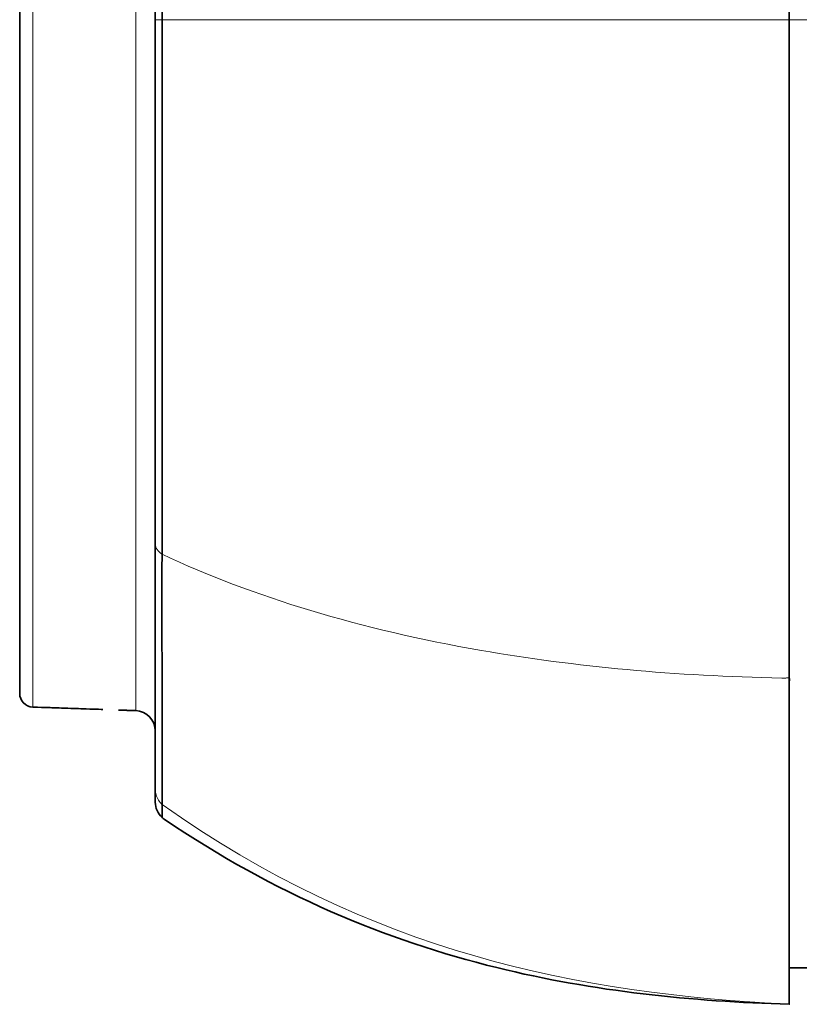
# Model space of a CAD drawing. Header units: millimetres. Extents: x 5 to 415, y 5 to 292.
# Tile 4 of 199: x 24 to 35, y 139 to 153. Entities that reach past the tile are written whole.
import ezdxf

# ---------------------------------------------------------------- set-up
doc = ezdxf.new("R2010")
doc.units = ezdxf.units.MM
doc.layers.add('Sichtbar (ISO)', color=7, linetype='Continuous', lineweight=35)
doc.layers.add('Sichtbar schmal (ISO)', color=7, linetype='Continuous', lineweight=18)

msp = doc.modelspace()

# ---------------------------------------------------------------- linework, layer by layer
at = {"layer": 'Sichtbar (ISO)'}
for p, q in [((25.93871003, 164.67700851), (25.93871003, 153.13263078)), ((23.93871003, 163.0698062), (23.93871003, 143.19564288)), ((25.93871003, 153.13262013), (25.93871003, 145.40002929)), ((25.93871003, 145.40002173), (25.93871003, 141.7820332)), ((24.1325038, 142.99595288), (24.13253334, 142.99595185)), ((25.93871003, 141.59004209), (25.93871003, 141.58957941)), ((35.58875335, 139.1519764), (35.28909671, 139.15197525))]:
    msp.add_line(p, q, dxfattribs=at)
for centre, radius, start, end in [((24.13871003, 143.19564288), 0.2, 180, 268.000016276), ((25.63871003, 142.64295696), 0.3, 359.999996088, 88.000606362), ((26.23871003, 141.59078743), 0.3, 180.000001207, 227.90357911)]:
    msp.add_arc(centre, radius, start, end, dxfattribs=at)
for points, knots in [([(35.28889103, 167.6388082), (35.2889743, 167.6387953), (35.28898264, 167.41676154), (35.28899762, 166.47088821), (35.28900505, 165.6810658), (35.28902161, 163.64159319), (35.28903075, 162.15470789), (35.28904361, 159.87905989), (35.28904966, 158.68470872), (35.28906171, 156.03275721), (35.28906749, 154.59106887), (35.28907262, 153.13266322)], [-1.7656024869, -1.7656024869, -1.7656024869, -1.7656024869, -1.5089872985, -1.5089872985, -1.2502302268, -1.2502302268, -0.832950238, -0.832950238, -0.4375244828, -0.4375244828, -0.0000027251, -0.0000027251, -0.0000027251, -0.0000027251]), ([(26.03816421, 164.9016275), (26.03816421, 164.90165672), (26.03949883, 164.89980769), (26.03890408, 164.89341891), (26.0390931, 164.8790133), (26.03903226, 164.8524585), (26.03905134, 164.80726203), (26.03904591, 164.73751186), (26.03904727, 164.64024167), (26.03904695, 164.51546074), (26.03904702, 164.36314579), (26.03904701, 164.18538561), (26.03904701, 163.98610752), (26.03904701, 163.76383097), (26.03904701, 163.50901722), (26.03904701, 163.20338646), (26.03904701, 162.82804916), (26.03904701, 162.36948788), (26.039047, 161.81324767), (26.03904702, 161.14466717), (26.03904694, 160.34948202), (26.0390473, 159.41880214), (26.03904586, 158.38629479), (26.0390509, 157.32713425), (26.03903479, 156.32408305), (26.03908482, 155.41147067), (26.03892797, 154.58817823), (26.03943216, 153.83869155), (26.03827971, 153.36165344), (26.03780162, 153.13265162)], [0, 0, 0, 0, 0.0259886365, 0.0546636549, 0.0869005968, 0.1235145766, 0.1645598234, 0.2071893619, 0.2471304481, 0.2835353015, 0.3167115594, 0.3465832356, 0.3732168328, 0.3981151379, 0.42395216, 0.452571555, 0.4843776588, 0.5194403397, 0.5580721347, 0.600632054, 0.6475793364, 0.6994957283, 0.7551836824, 0.8084358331, 0.8561331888, 0.8980961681, 0.9353430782, 0.9689520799, 1, 1, 1, 1]), ([(26.03780162, 153.13265162), (26.03784545, 152.67942651), (26.03787615, 152.22579784), (26.03785551, 151.77511855), (26.03784336, 151.50965364), (26.03783338, 151.2452146), (26.03783596, 150.98247594), (26.03783746, 150.82950734), (26.03784321, 150.67711505), (26.03785526, 150.52543537), (26.03788448, 150.15776579), (26.03787922, 149.79425395), (26.03785504, 149.43663667), (26.03784298, 149.25814989), (26.0378385, 149.08111952), (26.03783983, 148.90579736), (26.037841, 148.75126476), (26.03784667, 148.59805928), (26.03785563, 148.44629803), (26.0378759, 148.10302381), (26.03785946, 147.76718506), (26.03785557, 147.44004397), (26.03785122, 147.07513618), (26.03785664, 146.72104933), (26.03785536, 146.37924275), (26.0378539, 145.98540858), (26.03785217, 145.60788362), (26.03757037, 145.24952239)], [0, 0, 0, 0, 0.15731166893, 0.15731166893, 0.15731166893, 0.24997341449, 0.24997341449, 0.24997341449, 0.30392183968, 0.30392183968, 0.30392183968, 0.43469211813, 0.43469211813, 0.43469211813, 0.49995956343, 0.49995956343, 0.49995956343, 0.55748765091, 0.55748765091, 0.55748765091, 0.68761248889, 0.68761248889, 0.68761248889, 0.83275954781, 0.83275954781, 0.83275954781, 0.99999995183, 0.99999995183, 0.99999995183, 0.99999995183]), ([(35.28908742, 143.36299907), (35.2890938, 144.68137472), (35.28909158, 146.21276722), (35.28908415, 149.54642649), (35.28907897, 151.32813525), (35.28907262, 153.13266322)], [0.0000159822, 0.0000159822, 0.0000159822, 0.0000159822, 0.5338697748, 0.5338697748, 1.0738880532, 1.0738880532, 1.0738880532, 1.0738880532]), ([(26.03816424, 141.55913379), (26.03758543, 141.57042698), (26.03761209, 141.58361844), (26.03763972, 141.59779815), (26.03766986, 141.61326115), (26.03770078, 141.62989881), (26.03772945, 141.64795167), (26.03775379, 141.66326728), (26.03777636, 141.67960168), (26.03779673, 141.69709779), (26.03780284, 141.70234582), (26.03780876, 141.70769838), (26.03781441, 141.71315946), (26.03784166, 141.73948913), (26.03786428, 141.76834057), (26.03787752, 141.80017969), (26.0378913, 141.83331946), (26.03789605, 141.86969672), (26.03790709, 141.90980302), (26.03790791, 141.91279477), (26.03790877, 141.91580727), (26.03790967, 141.91884065), (26.03792417, 141.96783396), (26.03793981, 142.02227763), (26.03789945, 142.08283134), (26.03787021, 142.12671022), (26.03784871, 142.17377894), (26.03784478, 142.22418638), (26.03784281, 142.24945131), (26.03784525, 142.27555448), (26.03785362, 142.30243992), (26.0378792, 142.38460139), (26.0377971, 142.4741736), (26.03778796, 142.56967788), (26.03778539, 142.59658006), (26.03778136, 142.62395812), (26.03777597, 142.65178649), (26.03776355, 142.71585949), (26.03774389, 142.78231862), (26.03771834, 142.85121146), (26.03768565, 142.93937702), (26.03767218, 143.03150867), (26.03765408, 143.12758602), (26.0376361, 143.22304082), (26.03761309, 143.32239006), (26.03759334, 143.42562174), (26.03757204, 143.53698148), (26.0375555, 143.65286011), (26.03754018, 143.77317701), (26.03753973, 143.77665545), (26.0375393, 143.78013759), (26.03753886, 143.78362343), (26.03752283, 143.91251571), (26.0375129, 144.0464729), (26.03750695, 144.18503544), (26.03750283, 144.28080428), (26.0374998, 144.37877597), (26.03749773, 144.47882264), (26.03749642, 144.54273167), (26.0374955, 144.60748745), (26.03749478, 144.67306253), (26.03749273, 144.85891985), (26.03749482, 145.05134296), (26.03757037, 145.24952239)], [0.00000054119, 0.00000054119, 0.00000054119, 0.00000054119, 0.04166098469, 0.04166098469, 0.04166098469, 0.08709181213, 0.08709181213, 0.08709181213, 0.12563420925, 0.12563420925, 0.12563420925, 0.13719516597, 0.13719516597, 0.13719516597, 0.19293434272, 0.19293434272, 0.19293434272, 0.25095051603, 0.25095051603, 0.25095051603, 0.25527826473, 0.25527826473, 0.25527826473, 0.32517753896, 0.32517753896, 0.32517753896, 0.37582847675, 0.37582847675, 0.37582847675, 0.40121545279, 0.40121545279, 0.40121545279, 0.47879766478, 0.47879766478, 0.47879766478, 0.50065145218, 0.50065145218, 0.50065145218, 0.55096836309, 0.55096836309, 0.55096836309, 0.61536139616, 0.61536139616, 0.61536139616, 0.6793371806, 0.6793371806, 0.6793371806, 0.748350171, 0.748350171, 0.748350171, 0.75034537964, 0.75034537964, 0.75034537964, 0.82412001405, 0.82412001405, 0.82412001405, 0.87511005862, 0.87511005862, 0.87511005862, 0.90768210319, 0.90768210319, 0.90768210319, 1, 1, 1, 1]), ([(35.28909216, 143.36297792), (35.28909223, 143.15285362), (35.28909225, 142.95603575), (35.28909212, 141.39776145), (35.28908983, 140.59703769), (35.28908348, 139.46755413), (35.28907686, 139.15169244), (35.28909483, 139.15197525)], [-2.4136441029, -2.4136441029, -2.4136441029, -2.4136441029, -2.2870274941, -2.2870274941, -1.3375922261, -1.3375922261, -0.0000292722, -0.0000292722, -0.0000292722, -0.0000292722]), ([(35.28909452, 143.36300155), (35.28909501, 142.47322505), (35.28909481, 141.72320614), (35.28909385, 140.28738731), (35.28909262, 139.79113246), (35.28909016, 139.07538742), (35.28908846, 138.87915669), (35.28908476, 138.61991094), (35.28908241, 138.61161366), (35.28907991, 138.61267136)], [-0.57485258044, -0.57485258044, -0.57485258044, -0.57485258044, -0.5067894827, -0.5067894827, -0.39040411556, -0.39040411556, -0.2286828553, -0.2286828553, -0.00000126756, -0.00000126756, -0.00000126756, -0.00000126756]), ([(24.132157, 142.99596793), (24.13220454, 142.99596694), (24.13224811, 142.99587612), (24.13228728, 142.99582469), (24.13232222, 142.99577884), (24.13235369, 142.99575862), (24.13238194, 142.99575648)], [0.001733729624, 0.001733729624, 0.001733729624, 0.001733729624, 0.0024652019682, 0.0024652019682, 0.0024652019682, 0.0031173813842, 0.0031173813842, 0.0031173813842, 0.0031173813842]), ([(25.16551694, 142.95974252), (25.165504, 142.95974297), (25.16546872, 142.9597442), (25.16536502, 142.95974783), (25.16529643, 142.95975023), (25.16489905, 142.95976413), (25.16442195, 142.95978082), (25.16345202, 142.95981474), (25.16293592, 142.95983278), (25.16030578, 142.95992475), (25.15803706, 142.96000406), (25.15125719, 142.96024105), (25.14664233, 142.96040232), (24.99429784, 142.96572515), (24.84318283, 142.97099096), (24.50650977, 142.98272497), (24.31944169, 142.98924236), (24.13238193, 142.99575907)], [0, 0, 0, 0, 0.000044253, 0.000044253, 0.00008833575, 0.00008833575, 0.00026609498, 0.00026609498, 0.00044193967, 0.00044193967, 0.00114573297, 0.00114573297, 0.00255075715, 0.00255075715, 0.04749102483, 0.04749102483, 0.10364568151, 0.10364568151, 0.10364568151, 0.10364568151]), ([(25.64915853, 142.9425966), (25.6072592, 142.94408848), (25.56535979, 142.94558036), (25.50250697, 142.94781827), (25.48155257, 142.94856436), (25.45010997, 142.94968381), (25.43961655, 142.9500574), (25.41830279, 142.95081604), (25.40300573, 142.95136143), (25.3977787, 142.95154419)], [0, 0, 0, 0, 0.012577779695, 0.012577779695, 0.018867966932, 0.018867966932, 0.022017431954, 0.022017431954, 0.025272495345, 0.025272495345, 0.025272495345, 0.025272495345]), ([(25.64910428, 142.94277777), (25.61379851, 142.94401516), (25.57848809, 142.94525262), (25.52255021, 142.94721224), (25.50186899, 142.94793661), (25.46901097, 142.94908659), (25.45670879, 142.94951696), (25.44227516, 142.95002117), (25.4398573, 142.9501056), (25.43642622, 142.95022537), (25.43532437, 142.95026381), (25.4337823, 142.95031761), (25.43326864, 142.95033552), (25.43260762, 142.95035856), (25.43240023, 142.95036579), (25.43216077, 142.95037414), (25.4320926, 142.95037651), (25.4319911, 142.95038005), (25.43195628, 142.95038126), (25.43193322, 142.95038207), (25.43192967, 142.95038219), (25.43192967, 142.95038219)], [0, 0, 0, 0, 0.010600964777, 0.010600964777, 0.016815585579, 0.016815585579, 0.020532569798, 0.020532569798, 0.021275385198, 0.021275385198, 0.021632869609, 0.021632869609, 0.021821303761, 0.021821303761, 0.021920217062, 0.021920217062, 0.021969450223, 0.021969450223, 0.022016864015, 0.022016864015, 0.022037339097, 0.022037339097, 0.022037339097, 0.022037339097]), ([(25.9387101, 141.7820332), (25.93871108, 141.74359143), (25.93871028, 141.71169942), (25.93871003, 141.68602001), (25.93870983, 141.66516599), (25.93870994, 141.64840272), (25.93871002, 141.63525977), (25.93871002, 141.63478518), (25.93871002, 141.63431532), (25.93871003, 141.63385015), (25.93871008, 141.62245915), (25.93871008, 141.61389924), (25.93871014, 141.60753798), (25.93871018, 141.60202536), (25.93871023, 141.59815972), (25.93871018, 141.59548951), (25.93871014, 141.59359132), (25.93871003, 141.59229509), (25.93871003, 141.59140047), (25.93871003, 141.5911855), (25.93871003, 141.59100005), (25.93871005, 141.59084145), (25.9387101, 141.59026132), (25.93871021, 141.59004301), (25.93871031, 141.59004242)], [0, 0, 0, 0, 0.04244990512, 0.04244990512, 0.04244990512, 0.07692307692, 0.07692307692, 0.07692307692, 0.07816790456, 0.07816790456, 0.07816790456, 0.10865095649, 0.10865095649, 0.10865095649, 0.13506730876, 0.13506730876, 0.13506730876, 0.15384615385, 0.15384615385, 0.15384615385, 0.15835849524, 0.15835849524, 0.15835849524, 0.17486472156, 0.17486472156, 0.17486472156, 0.17486472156]), ([(26.03820023, 141.55670501), (26.03876172, 141.5183319), (26.03887521, 141.4873514), (26.03893943, 141.46272315), (26.03899767, 141.44039035), (26.03901534, 141.42328092), (26.03901902, 141.41012159), (26.03902194, 141.39969622), (26.03901605, 141.39175007), (26.0390162, 141.38566304), (26.03901622, 141.38489567), (26.03901631, 141.38415788), (26.03901648, 141.38344844), (26.03901784, 141.37775448), (26.03902394, 141.37388722), (26.03903247, 141.37130484), (26.03904023, 141.36895832), (26.03904998, 141.36767268), (26.03906059, 141.36703513), (26.03907039, 141.36644663), (26.03908091, 141.36641032), (26.03909168, 141.36660091), (26.03910157, 141.36677593), (26.03911167, 141.36714229), (26.03912094, 141.36745419), (26.0391212, 141.36746296), (26.03912146, 141.36747169), (26.03912172, 141.36748038), (26.03913114, 141.36779635), (26.03913938, 141.36804811), (26.03914597, 141.36824864), (26.03915298, 141.36846204), (26.03915813, 141.36861741), (26.03916188, 141.36872265), (26.03916607, 141.36884058), (26.0391685, 141.36889555), (26.03916945, 141.36890126), (26.03917053, 141.36890769), (26.03916975, 141.36885163), (26.03916766, 141.36875191), (26.03916535, 141.36864183), (26.03916143, 141.36847857), (26.03915664, 141.3682872), (26.03915137, 141.3680766), (26.03914504, 141.36783197), (26.03913857, 141.36758883), (26.03913263, 141.36736586), (26.03912656, 141.36714414), (26.03912126, 141.36694557), (26.03912018, 141.3669053), (26.03911913, 141.36686599), (26.03911811, 141.36682782), (26.0391114, 141.36657781), (26.03910574, 141.36637701), (26.03910108, 141.36621481), (26.03909593, 141.36603521), (26.03909203, 141.36590294), (26.03908914, 141.36581128), (26.03908595, 141.36570961), (26.03908401, 141.36565792), (26.03908308, 141.36564469), (26.03908204, 141.36562999), (26.03908226, 141.36566285), (26.03908338, 141.36572797), (26.03908462, 141.36580057), (26.03908699, 141.36591328), (26.03908997, 141.36604566), (26.0390933, 141.3661936), (26.03909742, 141.36636612), (26.03910169, 141.36653043), (26.03910475, 141.36664815), (26.0391079, 141.36676165), (26.0391108, 141.36686451), (26.03911243, 141.36692256), (26.03911398, 141.36697722), (26.03911548, 141.36702727), (26.03912014, 141.36718328), (26.03912426, 141.36729438), (26.03912783, 141.36737399), (26.03913185, 141.36746382), (26.03913515, 141.36751356), (26.03913789, 141.36753192), (26.03914098, 141.36755268), (26.03914336, 141.36753331), (26.03914517, 141.3674898), (26.03914723, 141.36744021), (26.03914856, 141.36735926), (26.03914941, 141.36726953), (26.03915039, 141.3671675), (26.03915074, 141.36705412), (26.03915085, 141.36696295), (26.03915097, 141.36686167), (26.03915079, 141.36678779), (26.03840936, 141.36573144)], [0.00049626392, 0.00049626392, 0.00049626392, 0.00049626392, 0.02410405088, 0.02410405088, 0.02410405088, 0.04551149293, 0.04551149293, 0.04551149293, 0.06247137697, 0.06247137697, 0.06247137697, 0.06460944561, 0.06460944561, 0.06460944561, 0.08176957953, 0.08176957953, 0.08176957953, 0.09736238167, 0.09736238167, 0.09736238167, 0.11175546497, 0.11175546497, 0.11175546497, 0.12497328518, 0.12497328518, 0.12497328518, 0.12534511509, 0.12534511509, 0.12534511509, 0.13887641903, 0.13887641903, 0.13887641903, 0.15327655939, 0.15327655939, 0.15327655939, 0.16941343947, 0.16941343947, 0.16941343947, 0.18758865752, 0.18758865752, 0.18758865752, 0.20765088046, 0.20765088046, 0.20765088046, 0.2297299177, 0.2297299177, 0.2297299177, 0.2499771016, 0.2499771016, 0.2499771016, 0.25408276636, 0.25408276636, 0.25408276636, 0.28097774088, 0.28097774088, 0.28097774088, 0.31075583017, 0.31075583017, 0.31075583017, 0.34378808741, 0.34378808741, 0.34378808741, 0.38051327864, 0.38051327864, 0.38051327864, 0.42145365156, 0.42145365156, 0.42145365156, 0.46720741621, 0.46720741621, 0.46720741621, 0.49998473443, 0.49998473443, 0.49998473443, 0.51848316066, 0.51848316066, 0.51848316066, 0.57615062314, 0.57615062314, 0.57615062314, 0.64122095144, 0.64122095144, 0.64122095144, 0.71480463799, 0.71480463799, 0.71480463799, 0.79868336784, 0.79868336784, 0.79868336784, 0.89405401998, 0.89405401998, 0.89405401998, 1, 1, 1, 1]), ([(26.03776716, 141.36466463), (26.03776655, 141.36470276), (26.03776598, 141.3647419), (26.03776545, 141.36478205), (26.03776049, 141.36515726), (26.03775925, 141.36562093), (26.03777023, 141.3660009), (26.03778152, 141.36639158), (26.03780382, 141.36669508), (26.03777136, 141.36677555), (26.03774203, 141.36684825), (26.03766799, 141.36673887), (26.03777032, 141.36616339), (26.03781513, 141.36591144), (26.03783726, 141.36560869), (26.03784039, 141.36524139), (26.03784432, 141.36478104), (26.03781842, 141.36421905), (26.03776702, 141.36429649), (26.03774724, 141.3643263), (26.03773414, 141.36444369), (26.03772631, 141.36469233)], [0.74624572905, 0.74624572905, 0.74624572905, 0.74624572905, 0.75022322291, 0.75022322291, 0.75022322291, 0.78739582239, 0.78739582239, 0.78739582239, 0.82561580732, 0.82561580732, 0.82561580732, 0.86014754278, 0.86014754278, 0.86014754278, 0.87526609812, 0.87526609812, 0.87526609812, 0.89421393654, 0.89421393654, 0.89421393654, 0.90150847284, 0.90150847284, 0.90150847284, 0.90150847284]), ([(35.28887395, 138.61267006), (35.28889377, 138.61266948), (35.28886718, 138.61267296), (35.28883651, 138.61267703), (35.28883243, 138.61267736), (35.28882835, 138.61267758)], [-4.8650107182, -4.8650107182, -4.8650107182, -4.8650107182, -2.4325106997, -2.4325106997, -2.0595488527, -2.0595488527, -2.0595488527, -2.0595488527]), ([(35.28907991, 138.61267136), (35.28905332, 138.61268787), (35.28902673, 138.61267374), (35.28897354, 138.6126698), (35.28894695, 138.61266792), (35.28887395, 138.61267006)], [-4.8650103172, -4.8650103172, -4.8650103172, -4.8650103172, -2.4325103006, -2.4325103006, -0.000010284, -0.000010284, -0.000010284, -0.000010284])]:
    msp.add_open_spline(points, degree=3, knots=knots, dxfattribs=at)
for points in [[(25.16551694, 142.95974252), (24.82100271, 142.97179442), (24.47711459, 142.98353584), (24.13196105, 142.99552119)], [(26.06936922, 141.3431493), (26.05885103, 141.35029229), (26.04833284, 141.35745324), (26.03840936, 141.36573144)], [(30.97696932, 139.15269859), (29.34110262, 139.55592448), (27.70523592, 140.2322189), (26.06936922, 141.3431493)], [(30.97696932, 139.15269859), (32.41425539, 138.79842097), (33.85154146, 138.6549393), (35.28887395, 138.61267006)], [(35.28876023, 138.61267427), (35.28876041, 138.61258451), (35.28876059, 138.61260205), (35.28876078, 138.61267339)]]:
    msp.add_open_spline(points, degree=3, dxfattribs=at)
at = {"layer": 'Sichtbar schmal (ISO)'}
for p, q in [((35.58867136, 153.13248791), (35.28907089, 153.13248666)), ((25.64917679, 142.94277058), (25.64917681, 142.9427811))]:
    msp.add_line(p, q, dxfattribs=at)
for centre, major_axis, ratio, start_param, end_param in [((26.23871003, 153.1326268), (-0.3, 0.00000398), 0.0001043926, 5.4459448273, 6.283237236), ((46.15870196, 153.1369585), (25.0037659, 0.00572518), 0.0000203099, 2.5040215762, 2.5059633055), ((26.23871002, 145.40002313), (-0.3, -0.0000129), 0.6678183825, 6.2831049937, 7.1203970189), ((44.10218923, 156.25877635), (-22.70599881, -6.17208523), 0.4960543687, 0.5285138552, 0.8145138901), ((41.54846359, 153.96118438), (19.86507191, 4.00473031), 0.4909792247, 4.0420415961, 4.2888841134)]:
    msp.add_ellipse(centre, major_axis=major_axis, ratio=ratio, start_param=start_param, end_param=end_param, dxfattribs=at)
for points, knots in [([(24.13238194, 142.99575648), (24.13247158, 142.99574968), (24.1325288, 142.99592494), (24.13256127, 142.99604135), (24.1326078, 142.99620821), (24.13260329, 142.99628798), (24.13256568, 142.99641928), (24.13252561, 142.99655916), (24.13244802, 142.99675061), (24.1323557, 142.99696161), (24.13209981, 142.99754646), (24.13173078, 142.99826798), (24.13173051, 142.99932624), (24.13173039, 142.99976973), (24.13173031, 143.00025779), (24.13173025, 143.00079398), (24.13173005, 143.00252211), (24.13173003, 143.00475015), (24.13173014, 143.00752067), (24.13173016, 143.00819098), (24.13173019, 143.00889305), (24.13173023, 143.00962779), (24.13173034, 143.0119204), (24.13173036, 143.01453095), (24.13173033, 143.01748791), (24.13173031, 143.02008323), (24.13173024, 143.02294539), (24.13173017, 143.02610433), (24.13173004, 143.03134899), (24.13173016, 143.03741142), (24.13173019, 143.04443484), (24.13173019, 143.04577333), (24.1317302, 143.04714674), (24.1317302, 143.0485561), (24.13173019, 143.05681045), (24.13173, 143.0662969), (24.13173019, 143.07723184), (24.13173024, 143.07998178), (24.13173027, 143.08282331), (24.13173029, 143.08576022), (24.13173032, 143.09364969), (24.13173026, 143.10222684), (24.13173019, 143.11160938), (24.1317301, 143.12318082), (24.13173019, 143.13597686), (24.13173019, 143.15023863), (24.13173019, 143.162981), (24.13173013, 143.17689343), (24.13173019, 143.19216876), (24.1317302, 143.19390763), (24.1317302, 143.19566417), (24.13173021, 143.1974387), (24.13173024, 143.20995518), (24.13173021, 143.2233654), (24.13173019, 143.23781896), (24.13173017, 143.25354254), (24.13173018, 143.27050033), (24.13173019, 143.28890872), (24.13173019, 143.2910631), (24.1317302, 143.29323738), (24.1317302, 143.29543194), (24.1317302, 143.31168719), (24.13173018, 143.32905321), (24.13173019, 143.34770229), (24.13173021, 143.3688154), (24.13173026, 143.39157184), (24.13173019, 143.41625792), (24.13173015, 143.43060286), (24.13173014, 143.44560214), (24.13173014, 143.46131288), (24.13173015, 143.47270494), (24.13173016, 143.48447115), (24.13173019, 143.49663526), (24.13173026, 143.52573308), (24.13173023, 143.55709935), (24.13173019, 143.59102356), (24.13173016, 143.62123576), (24.13173023, 143.65348021), (24.1317302, 143.687924), (24.1317302, 143.69093224), (24.1317302, 143.69395724), (24.13173019, 143.69699923), (24.13173015, 143.73123321), (24.13173017, 143.76761225), (24.13173019, 143.80604991), (24.13173021, 143.83975643), (24.13173007, 143.87504199), (24.13173019, 143.91174986), (24.1317303, 143.94477361), (24.13173026, 143.97893865), (24.13173019, 144.01411062), (24.13173013, 144.0473189), (24.13173009, 144.0814258), (24.13173019, 144.11636023), (24.13173026, 144.13794676), (24.1317303, 144.15985423), (24.13173028, 144.18206631), (24.13173027, 144.19569278), (24.13173025, 144.20943395), (24.13173019, 144.22329725), (24.13173005, 144.26121177), (24.13173016, 144.30001904), (24.13173019, 144.33974686), (24.13173023, 144.38036383), (24.13173019, 144.42194325), (24.13173019, 144.46450592), (24.13173019, 144.46662095), (24.13173019, 144.4687384), (24.13173019, 144.47085829), (24.13173019, 144.52022755), (24.13173019, 144.57091368), (24.13173019, 144.62289394), (24.13173019, 144.67792345), (24.13173018, 144.73440323), (24.13173019, 144.79231006), (24.13173019, 144.79582201), (24.13173019, 144.7993392), (24.13173019, 144.80286163), (24.1317302, 144.87229249), (24.13173024, 144.94376064), (24.13173019, 145.01722744), (24.13173015, 145.07978717), (24.13173011, 145.14379761), (24.13173014, 145.20921518), (24.13173015, 145.22830036), (24.13173017, 145.24750527), (24.13173019, 145.2668287), (24.1317303, 145.35633471), (24.13173021, 145.44837779), (24.13173019, 145.54278189), (24.13173017, 145.63864999), (24.1317302, 145.73695244), (24.13173019, 145.83749393), (24.13173019, 145.87155937), (24.13173018, 145.90587669), (24.13173018, 145.9404466), (24.13173016, 146.00988417), (24.13173015, 146.08034031), (24.13173019, 146.15172696), (24.13173025, 146.25322), (24.13173028, 146.35661355), (24.13173021, 146.46178065), (24.13173021, 146.47171657), (24.1317302, 146.48166834), (24.13173019, 146.49163598), (24.13173009, 146.61569599), (24.13173015, 146.74220185), (24.13173019, 146.87103311), (24.13173024, 147.01360128), (24.13173026, 147.15901691), (24.13173019, 147.30713214), (24.13173019, 147.31786063), (24.13173018, 147.32860336), (24.13173018, 147.3393602), (24.13173012, 147.49359671), (24.13173016, 147.65073451), (24.13173019, 147.81060138), (24.13173023, 147.99908009), (24.13173029, 148.19135103), (24.13173019, 148.38710618), (24.1317301, 148.5786084), (24.13172998, 148.77344513), (24.13173012, 148.97126957), (24.13173014, 148.99683413), (24.13173016, 149.02244856), (24.13173019, 149.04811186), (24.13173046, 149.29734436), (24.13173049, 149.55119741), (24.13173019, 149.80884955), (24.13173014, 149.84984539), (24.13173011, 149.89093783), (24.13173007, 149.93212286), (24.13172991, 150.14665504), (24.13172997, 150.36370038), (24.13173012, 150.58274317), (24.13173014, 150.61633306), (24.13173016, 150.6499699), (24.13173019, 150.68365193), (24.13173045, 151.0015633), (24.13173047, 151.32348991), (24.13173019, 151.64769478), (24.13172992, 151.96704568), (24.13172895, 152.28860813), (24.13173019, 152.61080428), (24.13173043, 152.6736512), (24.13173061, 152.73651349), (24.13173074, 152.79939459), (24.13173122, 153.04428707), (24.13173086, 153.28946382), (24.13173019, 153.53433591), (24.13172979, 153.68243555), (24.1317298, 153.83050628), (24.13172992, 153.97826299), (24.13173005, 154.14725071), (24.1317303, 154.31582727), (24.13173019, 154.48394465), (24.13173006, 154.68704954), (24.13173003, 154.88932613), (24.13173005, 155.09042851), (24.13173007, 155.23812212), (24.13173012, 155.38518253), (24.13173019, 155.53139197), (24.13173027, 155.70623741), (24.13173022, 155.87992146), (24.13173017, 156.05214873), (24.13173011, 156.24273544), (24.13173006, 156.431538), (24.13173019, 156.61823346), (24.13173029, 156.75736549), (24.13173036, 156.89531303), (24.13173039, 157.03196295), (24.13173043, 157.2287338), (24.13173039, 157.42281353), (24.13173019, 157.61381666), (24.13173008, 157.72480345), (24.13172999, 157.8347689), (24.13172994, 157.9436259), (24.13172987, 158.11992564), (24.13172992, 158.2933173), (24.13173019, 158.46360512), (24.13173033, 158.55350176), (24.13173036, 158.64250791), (24.13173034, 158.73063246), (24.13173031, 158.8838328), (24.13173014, 159.03436921), (24.13173019, 159.18201289), (24.13173024, 159.31103209), (24.1317302, 159.43785332), (24.13173018, 159.56240684), (24.13173017, 159.63928118), (24.13173016, 159.71529125), (24.13173019, 159.79038668), (24.13173024, 159.918517), (24.1317305, 160.04403215), (24.13173043, 160.16667275), (24.13173041, 160.2122139), (24.13173034, 160.25735807), (24.13173019, 160.30210166), (24.13172974, 160.44212443), (24.13172995, 160.57814792), (24.13173016, 160.70958342), (24.13173017, 160.71638693), (24.13173018, 160.72317814), (24.13173019, 160.72995703), (24.13173038, 160.85318798), (24.13173029, 160.97233706), (24.13173019, 161.08709068), (24.13173015, 161.13141734), (24.13173014, 161.1750914), (24.13173014, 161.21809294), (24.13173015, 161.27528985), (24.13173017, 161.33129672), (24.13173019, 161.38609453), (24.13173023, 161.47273202), (24.13173014, 161.55633684), (24.13173019, 161.63684548), (24.13173024, 161.70971714), (24.13173035, 161.78005285), (24.13173019, 161.84784199), (24.13173014, 161.8685073), (24.1317301, 161.88892779), (24.13173007, 161.9091174), (24.13173001, 161.95098626), (24.13173002, 161.99186315), (24.13173019, 162.03172711), (24.13173041, 162.0826549), (24.13173042, 162.1319646), (24.13173028, 162.1796814), (24.13173025, 162.18752567), (24.13173022, 162.19532665), (24.13173019, 162.20308435), (24.13172995, 162.2622292), (24.13173129, 162.31882184), (24.13173019, 162.37231301), (24.13172973, 162.39469579), (24.13172951, 162.41655589), (24.13172945, 162.43779825), (24.13172935, 162.47215752), (24.13172969, 162.5048958), (24.13173019, 162.53603047), (24.13173083, 162.57598589), (24.13173045, 162.61322532), (24.13173027, 162.64793054), (24.13173022, 162.65643862), (24.13173019, 162.66479508), (24.13173019, 162.67299873), (24.13173019, 162.70052499), (24.13173008, 162.72637349), (24.13173007, 162.75068403), (24.13173007, 162.76349323), (24.1317301, 162.77587529), (24.13173019, 162.78785641), (24.13173049, 162.82673458), (24.13173019, 162.86140059), (24.13173019, 162.89267552), (24.13173019, 162.90610751), (24.1317302, 162.91891147), (24.1317302, 162.93114685), (24.1317302, 162.95156644), (24.1317302, 162.97040382), (24.13173019, 162.98788634), (24.13173017, 163.01966422), (24.13173035, 163.04698316), (24.13173019, 163.07098989), (24.13173001, 163.09779841), (24.13172983, 163.12046427), (24.13173019, 163.13996613), (24.13173047, 163.15495167), (24.13173071, 163.16806535), (24.13173058, 163.17968785), (24.13173052, 163.18448427), (24.1317304, 163.18902623), (24.13173019, 163.19333005), (24.13172948, 163.20812753), (24.13172991, 163.22010958), (24.13173019, 163.2298693), (24.1317304, 163.23702369), (24.13173044, 163.24298253), (24.13173032, 163.24796163), (24.13173029, 163.24921324), (24.13173024, 163.25040288), (24.13173019, 163.25153259), (24.13172996, 163.25655864), (24.13173014, 163.2603989), (24.13173019, 163.26322577), (24.13173024, 163.26568033), (24.1317302, 163.26737066), (24.13173019, 163.26840494), (24.13173019, 163.26926706), (24.13173021, 163.26967327), (24.13173019, 163.26968437)], [0.00311738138, 0.00311738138, 0.00311738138, 0.00311738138, 0.00518665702, 0.00518665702, 0.00518665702, 0.00815248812, 0.00815248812, 0.00815248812, 0.01131213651, 0.01131213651, 0.01131213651, 0.02006996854, 0.02006996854, 0.02006996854, 0.02374013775, 0.02374013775, 0.02374013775, 0.03556902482, 0.03556902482, 0.03556902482, 0.03843094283, 0.03843094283, 0.03843094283, 0.04736100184, 0.04736100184, 0.04736100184, 0.05519887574, 0.05519887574, 0.05519887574, 0.06821175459, 0.06821175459, 0.06821175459, 0.07069167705, 0.07069167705, 0.07069167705, 0.08521603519, 0.08521603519, 0.08521603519, 0.08886865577, 0.08886865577, 0.08886865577, 0.09868073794, 0.09868073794, 0.09868073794, 0.11078192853, 0.11078192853, 0.11078192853, 0.12159388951, 0.12159388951, 0.12159388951, 0.12282467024, 0.12282467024, 0.12282467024, 0.13150585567, 0.13150585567, 0.13150585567, 0.1409498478, 0.1409498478, 0.1409498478, 0.14205510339, 0.14205510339, 0.14205510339, 0.15024181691, 0.15024181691, 0.15024181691, 0.15951021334, 0.15951021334, 0.15951021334, 0.16489602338, 0.16489602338, 0.16489602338, 0.16880134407, 0.16880134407, 0.16880134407, 0.17814327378, 0.17814327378, 0.17814327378, 0.18646300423, 0.18646300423, 0.18646300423, 0.18718962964, 0.18718962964, 0.18718962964, 0.19536693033, 0.19536693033, 0.19536693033, 0.20253772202, 0.20253772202, 0.20253772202, 0.20898883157, 0.20898883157, 0.20898883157, 0.21507976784, 0.21507976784, 0.21507976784, 0.21884345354, 0.21884345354, 0.21884345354, 0.2211523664, 0.2211523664, 0.2211523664, 0.22746697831, 0.22746697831, 0.22746697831, 0.233922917, 0.233922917, 0.233922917, 0.234243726, 0.234243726, 0.234243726, 0.24171493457, 0.24171493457, 0.24171493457, 0.24962441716, 0.24962441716, 0.24962441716, 0.25010411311, 0.25010411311, 0.25010411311, 0.25955942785, 0.25955942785, 0.25955942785, 0.26761098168, 0.26761098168, 0.26761098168, 0.26995997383, 0.26995997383, 0.26995997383, 0.28084048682, 0.28084048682, 0.28084048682, 0.29188973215, 0.29188973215, 0.29188973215, 0.29563343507, 0.29563343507, 0.29563343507, 0.30315308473, 0.30315308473, 0.30315308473, 0.31384404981, 0.31384404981, 0.31384404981, 0.3148541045, 0.3148541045, 0.3148541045, 0.32742552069, 0.32742552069, 0.32742552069, 0.34133739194, 0.34133739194, 0.34133739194, 0.34234507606, 0.34234507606, 0.34234507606, 0.35679370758, 0.35679370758, 0.35679370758, 0.37382825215, 0.37382825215, 0.37382825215, 0.39049270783, 0.39049270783, 0.39049270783, 0.39264623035, 0.39264623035, 0.39264623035, 0.41356044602, 0.41356044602, 0.41356044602, 0.41688817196, 0.41688817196, 0.41688817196, 0.43422224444, 0.43422224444, 0.43422224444, 0.43688039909, 0.43688039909, 0.43688039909, 0.46196967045, 0.46196967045, 0.46196967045, 0.48668330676, 0.48668330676, 0.48668330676, 0.49150389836, 0.49150389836, 0.49150389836, 0.5102778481, 0.5102778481, 0.5102778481, 0.52163240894, 0.52163240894, 0.52163240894, 0.53461849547, 0.53461849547, 0.53461849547, 0.55030716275, 0.55030716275, 0.55030716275, 0.56182923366, 0.56182923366, 0.56182923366, 0.57560797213, 0.57560797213, 0.57560797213, 0.59085552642, 0.59085552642, 0.59085552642, 0.60221854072, 0.60221854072, 0.60221854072, 0.61858086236, 0.61858086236, 0.61858086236, 0.62808856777, 0.62808856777, 0.62808856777, 0.64348680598, 0.64348680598, 0.64348680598, 0.65161568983, 0.65161568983, 0.65161568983, 0.66574736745, 0.66574736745, 0.66574736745, 0.67809640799, 0.67809640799, 0.67809640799, 0.6857182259, 0.6857182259, 0.6857182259, 0.69872282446, 0.69872282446, 0.69872282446, 0.70355193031, 0.70355193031, 0.70355193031, 0.71866437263, 0.71866437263, 0.71866437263, 0.7194466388, 0.7194466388, 0.7194466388, 0.73366717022, 0.73366717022, 0.73366717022, 0.7391602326, 0.7391602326, 0.7391602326, 0.74646662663, 0.74646662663, 0.74646662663, 0.75801832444, 0.75801832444, 0.75801832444, 0.76847423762, 0.76847423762, 0.76847423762, 0.77166168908, 0.77166168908, 0.77166168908, 0.77827177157, 0.77827177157, 0.77827177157, 0.78671641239, 0.78671641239, 0.78671641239, 0.78810464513, 0.78810464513, 0.78810464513, 0.79868856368, 0.79868856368, 0.79868856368, 0.8031172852, 0.8031172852, 0.8031172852, 0.81028068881, 0.81028068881, 0.81028068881, 0.8194735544, 0.8194735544, 0.8194735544, 0.82172721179, 0.82172721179, 0.82172721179, 0.82928905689, 0.82928905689, 0.82928905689, 0.83327338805, 0.83327338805, 0.83327338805, 0.84620236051, 0.84620236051, 0.84620236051, 0.85175510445, 0.85175510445, 0.85175510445, 0.86102205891, 0.86102205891, 0.86102205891, 0.87786655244, 0.87786655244, 0.87786655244, 0.89667694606, 0.89667694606, 0.89667694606, 0.91113116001, 0.91113116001, 0.91113116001, 0.91709618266, 0.91709618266, 0.91709618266, 0.93760525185, 0.93760525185, 0.93760525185, 0.9526394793, 0.9526394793, 0.9526394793, 0.95641867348, 0.95641867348, 0.95641867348, 0.97323218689, 0.97323218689, 0.97323218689, 0.98783123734, 0.98783123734, 0.98783123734, 0.99999999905, 0.99999999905, 0.99999999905, 0.99999999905]), ([(25.64917683, 142.94280307), (25.64917713, 142.9430625), (25.64918115, 142.94656456), (25.64917952, 142.96282381), (25.64918002, 142.99081525), (25.64917975, 143.03095502), (25.64918016, 143.08370879), (25.6491798, 143.15078115), (25.64917978, 143.23271649), (25.64918015, 143.3296355), (25.64917961, 143.44050464), (25.64918053, 143.5634108), (25.64917894, 143.69624818), (25.64917957, 143.83945006), (25.6491808, 143.99583521), (25.64917946, 144.1704223), (25.64918003, 144.36984799), (25.64917963, 144.60438206), (25.64918005, 144.88428887), (25.64917985, 145.21689035), (25.64917928, 145.60627546), (25.64918021, 146.05318477), (25.64917973, 146.56081694), (25.64918012, 147.13939867), (25.6491795, 147.80232415), (25.64917984, 148.54619321), (25.64917979, 149.33871304), (25.64917996, 150.12802881), (25.64917969, 150.86965577), (25.64917986, 151.54324901), (25.64917987, 152.15264179), (25.64917971, 152.71852707), (25.64918027, 153.26748205), (25.64918005, 153.82527146), (25.64917947, 154.41455709), (25.64917992, 155.05041878), (25.6491799, 155.73488926), (25.64917978, 156.45161556), (25.64917988, 157.16654998), (25.64917989, 157.84234046), (25.64917977, 158.45796538), (25.64917996, 159.01724558), (25.64917976, 159.54042724), (25.64918011, 160.04153895), (25.64917962, 160.50917486), (25.64917999, 160.92013445), (25.6491801, 161.26275385), (25.64917883, 161.54498664), (25.64917901, 161.77994641), (25.64918011, 161.97725397), (25.64918008, 162.14347077), (25.64917976, 162.2836039), (25.6491802, 162.40116581), (25.64917986, 162.50037956), (25.64917907, 162.58632295), (25.64917957, 162.66413888), (25.64918014, 162.73797298), (25.64917977, 162.81073155), (25.64917982, 162.88297757), (25.64917977, 162.95355495), (25.64918002, 163.02084158), (25.64918012, 163.08378477), (25.64917973, 163.14177307), (25.64918003, 163.19411654), (25.64917977, 163.2395067), (25.64918001, 163.27673675), (25.64917981, 163.30361631), (25.64917989, 163.31953261), (25.64917985, 163.32265243), (25.64917985, 163.32267488)], [0.00183379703, 0.00183379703, 0.00183379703, 0.00183379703, 0.02460369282, 0.04720950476, 0.06809563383, 0.08745769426, 0.10557480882, 0.12265230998, 0.13854836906, 0.15310327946, 0.1663399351, 0.17828127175, 0.18902388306, 0.19895455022, 0.20865757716, 0.21862283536, 0.22923498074, 0.24079141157, 0.25358496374, 0.26776420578, 0.28310784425, 0.29943363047, 0.31678688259, 0.33541103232, 0.35586279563, 0.37816831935, 0.40097251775, 0.42271174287, 0.44244187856, 0.45986114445, 0.47531637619, 0.48955165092, 0.50335120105, 0.51740542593, 0.53235373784, 0.54875316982, 0.56678328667, 0.58620175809, 0.60625398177, 0.62570633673, 0.6437925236, 0.66074338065, 0.67724414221, 0.69412912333, 0.71136356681, 0.72732199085, 0.74134660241, 0.75377918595, 0.76496735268, 0.77507676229, 0.78422254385, 0.79244383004, 0.79979311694, 0.80646629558, 0.81274885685, 0.81894538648, 0.82540908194, 0.83251768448, 0.84059762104, 0.84971409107, 0.85983735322, 0.87110567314, 0.88378299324, 0.89812443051, 0.9144339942, 0.93300698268, 0.95380471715, 0.97633009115, 0.9999999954, 0.9999999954, 0.9999999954, 0.9999999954]), ([(26.06707973, 153.13266035), (27.3439593, 153.13265926), (28.81189883, 153.13265992), (30.41106227, 153.13266098), (31.23753596, 153.13266152), (32.09905936, 153.13266215), (32.98737213, 153.1326626), (33.73716936, 153.13266299), (34.50605274, 153.13266324), (35.28906686, 153.13266322)], [0, 0, 0, 0, 0.5120210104, 0.5120210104, 0.5120210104, 0.7766418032, 0.7766418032, 0.7766418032, 1, 1, 1, 1]), ([(35.28908742, 143.36299907), (35.2915901, 143.371495), (35.29351405, 143.37887591), (35.29467803, 143.38406412), (35.29584618, 143.38927093), (35.29624884, 143.39226768), (35.29652991, 143.39668116), (35.29681098, 143.40109465), (35.29697053, 143.40692695), (35.29537437, 143.41193844), (35.29377822, 143.41694993), (35.29042633, 143.42113982), (35.28559892, 143.42346815), (35.28077152, 143.42579648), (35.27446858, 143.42626309), (35.26771935, 143.42605169), (35.26097012, 143.42584028), (35.25377462, 143.42495122), (35.24753821, 143.42419527), (35.24130179, 143.42343931), (35.23602444, 143.42281577), (35.22953558, 143.42252254), (35.22304671, 143.42222931), (35.21534633, 143.42226676), (35.20661653, 143.42248517), (35.19788672, 143.42270358), (35.18812747, 143.42310289), (35.17727982, 143.42373655)], [0.00039694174, 0.00039694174, 0.00039694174, 0.00039694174, 0.11111111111, 0.11111111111, 0.11111111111, 0.22222222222, 0.22222222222, 0.22222222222, 0.33333333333, 0.33333333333, 0.33333333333, 0.44444444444, 0.44444444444, 0.44444444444, 0.55555555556, 0.55555555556, 0.55555555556, 0.66666666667, 0.66666666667, 0.66666666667, 0.77777777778, 0.77777777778, 0.77777777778, 0.88888888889, 0.88888888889, 0.88888888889, 1, 1, 1, 1]), ([(24.13196106, 142.99551929), (24.13199125, 142.99551752), (24.13201933, 142.99567332), (24.13204649, 142.99577534), (24.13208534, 142.99592132), (24.13212223, 142.99596866), (24.132157, 142.99596793)], [0.00082473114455, 0.00082473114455, 0.00082473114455, 0.00082473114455, 0.00119868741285, 0.00119868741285, 0.00119868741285, 0.00173372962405, 0.00173372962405, 0.00173372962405, 0.00173372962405]), ([(25.93871003, 141.7820332), (25.93871003, 141.75506766), (25.94246354, 141.72722132), (25.95021801, 141.7001882), (25.95797248, 141.67315507), (25.96976297, 141.64686642), (25.98489929, 141.62298088), (25.99979036, 141.59948234), (26.01781718, 141.57844014), (26.03720524, 141.5600407)], [0, 0, 0, 0, 0.33333333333, 0.33333333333, 0.33333333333, 0.66666666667, 0.66666666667, 0.66666666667, 0.99459929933, 0.99459929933, 0.99459929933, 0.99459929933])]:
    msp.add_open_spline(points, degree=3, knots=knots, dxfattribs=at)
msp.add_open_spline([(35.28907722, 138.61267149), (32.18941962, 138.76316414), (29.09859483, 139.38209305), (26.03816424, 141.55913379)], degree=3, dxfattribs=at)

doc.saveas('drawing.dxf')
